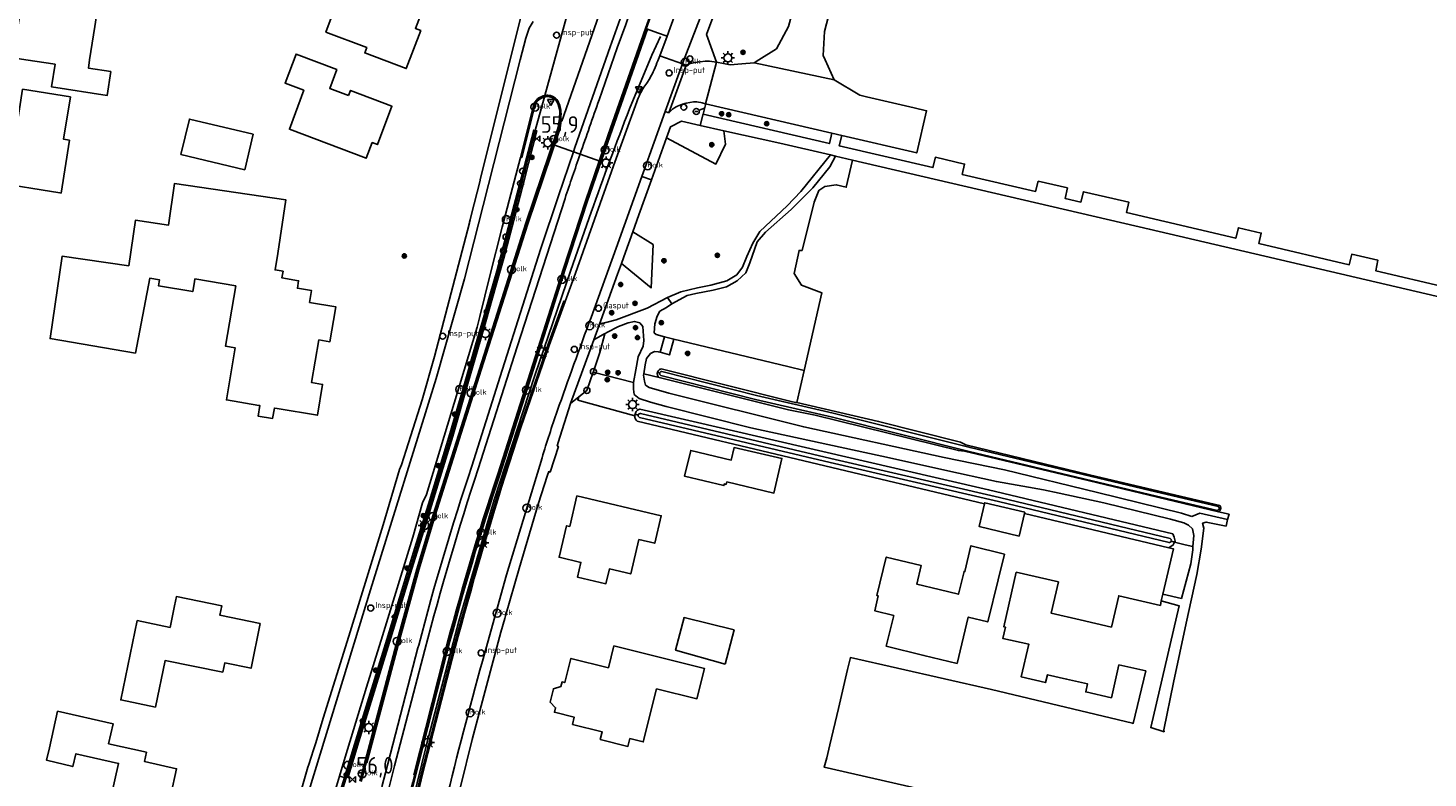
# Model space of a CAD drawing. Header units: metres. Extents: x 155581 to 157790, y 453982 to 460043.
# Tile 10 of 79: x 156719 to 156929, y 454592 to 454705. Entities that reach past the tile are written whole.
import ezdxf

# ---------------------------------------------------------------- set-up
doc = ezdxf.new("R2010")
doc.units = ezdxf.units.M
doc.header["$LTSCALE"] = 4
doc.layers.get('0').update_dxf_attribs({"linetype": 'CONTINUOUS'})
for name, color, linetype in [('G_BTD', 3, 'CONTINUOUS'), ('G_OTD', 32, 'CONTINUOUS'), ('G_OWG', 6, 'CONTINUOUS'), ('G_OWT', 6, 'CONTINUOUS'), ('G_PND', 1, 'CONTINUOUS'), ('G_WGD', 7, 'CONTINUOUS'), ('G_WGI', 1, 'CONTINUOUS'), ('G_WTD', 5, 'CONTINUOUS'), ('LVGO', 3, 'CONTINUOUS'), ('LWGI', 7, 'CONTINUOUS'), ('PPALHM', 10, 'CONTINUOUS'), ('PVGO', 102, 'CONTINUOUS')]:
    doc.layers.add(name, color=color, linetype=linetype)
for name, color, linetype, true_color in [('PBRD', 7, 'CONTINUOUS', 0xbd2877), ('PPAL', 7, 'CONTINUOUS', 0xbd2877), ('PPUT', 7, 'CONTINUOUS', 0xbd2877)]:
    doc.layers.add(name, color=color, linetype=linetype, true_color=true_color)
doc.styles.add('ISO', font='ISO')
doc.linetypes.add('HAAG', pattern='A,0.25,-0.25,[151,BLOK.SHX,S=0.25,R=0,X=0,Y=0],-0.25,0.25', length=1)

# ---------------------------------------------------------------- blocks, each defined once
blk = doc.blocks.new('kolk')
at = {"color": 0}
blk.add_circle((0, 0), 0.6, dxfattribs=at)
at = {"color": 0, "linetype": 'Continuous', "style": 'ISO'}
blk.add_attdef('KOLK', (-0.04, -0.26), '', height=0.8, dxfattribs=at)
blk = doc.blocks.new('verkeersteller')
at = {"color": 0}
blk.add_circle((0, 0), 0.45, dxfattribs=at)
blk = doc.blocks.new('lichtmast')
at = {"color": 0}
for p, q in [((-0.6, 0), (-1, 0)), ((-0.71, 0.71), (-0.42, 0.42)), ((0, 0.6), (0, 1)), ((0.42, 0.42), (0.71, 0.71)), ((0.6, 0), (1, 0)), ((-0.42, -0.42), (-0.71, -0.71)), ((0, -0.6), (0, -1)), ((0.42, -0.42), (0.71, -0.71))]:
    blk.add_line(p, q, dxfattribs=at)
blk.add_circle((0, 0), 0.6, dxfattribs=at)
blk = doc.blocks.new('boom')
at = {"color": 0}
for radius in [0.315, 0.225, 0.135]:
    blk.add_circle((0, 0), radius, dxfattribs=at)
blk = doc.blocks.new('aanduidingsbord')
at = {"color": 0}
for p, q in [((-0.81, -0.33), (0, 0)), ((-1.45, -0.5), (-1.01, -0.5))]:
    blk.add_line(p, q, dxfattribs=at)
blk.add_circle((-1.23, -0.5), 0.45, dxfattribs=at)
blk = doc.blocks.new('verkeersbord-pl')
at = {"linetype": 'Continuous'}
blk.add_circle((0, 0), 0.03, dxfattribs=at)
blk = doc.blocks.new('klok')
at = {"color": 0}
blk.add_circle((0, 0), 0.45, dxfattribs=at)
at = {"style": 'ISO'}
blk.add_attdef('KLOK', (0.7, 0), '', height=0.9, dxfattribs=at)
blk = doc.blocks.new('afsl-gas')
at = {"color": 0}
blk.add_circle((0, 0), 0.45, dxfattribs=at)
at = {"color": 0, "style": 'ISO'}
blk.add_attdef('AFSL-GAS', (0.7, 0), '', height=0.9, dxfattribs=at)
blk = doc.blocks.new('verkeersbord')
at = {"color": 0}
for p, q in [((0.5, 0.32), (-0.5, 0.32)), ((-0.5, 0.32), (0, -0.6)), ((0, -0.6), (0.5, 0.32))]:
    blk.add_line(p, q, dxfattribs=at)
blk = doc.blocks.new('kilometerpaal')
at = {"color": 0}
for p, q in [((-0.44, 0.44), (0.44, -0.44)), ((-0.44, -0.44), (-0.44, 0.44)), ((0.44, 0.44), (-0.44, -0.44)), ((0.44, -0.44), (0.44, 0.44))]:
    blk.add_line(p, q, dxfattribs=at)
at = {"color": 0, "style": 'ISO'}
blk.add_attdef('KILOMETERPAAL', (0.59, 0.87), '', height=2.5, dxfattribs=at)

msp = doc.modelspace()

# ---------------------------------------------------------------- linework, layer by layer
at = {"layer": 'G_BTD', "linetype": 'Continuous', "transparency": 33554687}
for points in [[(156823.113, 454689.325), (156823.371, 454687.337), (156821.924, 454684.336), (156814.508, 454688.256)], [(156835.173, 454653.357), (156837.848, 454665.002), (156834.759, 454666.165), (156833.684, 454667.901), (156834.41, 454671.368), (156834.866, 454671.381), (156836.659, 454678.618), (156837.392, 454680.385), (156838.293, 454680.985), (156839.998, 454681.229), (156841.489, 454680.851), (156842.428, 454684.938)], [(156807.736, 454669.432), (156812.203, 454665.747), (156812.496, 454672.266), (156809.429, 454674.15)], [(156815.615, 454658.038), (156832.706, 454653.947)], [(156803.509, 454653.122), (156809.578, 454651.526)], [(156813.404, 454652.311), (156811.096, 454652.854)], [(156832.706, 454653.947), (156835.173, 454653.357)], [(156835.173, 454653.357), (156834.062, 454648.523)], [(156898.733, 454630.978), (156898.968, 454631.772), (156897.39, 454632.148)], [(156893.553, 454626.926), (156892.39, 454627.198), (156890.804, 454627.569)]]:
    msp.add_lwpolyline(points, dxfattribs=at)
at = {"layer": 'G_OTD', "linetype": 'Continuous', "transparency": 33554687}
for points in [[(156724.681, 454712.403), (156725.218, 454715.851), (156733.76, 454714.52), (156733.204, 454710.95), (156729.683, 454711.498), (156728.673, 454705.005), (156727.895, 454700), (156727.701, 454698.755), (156731.065, 454698.231), (156730.503, 454694.622), (156722.17, 454695.921), (156722.699, 454699.321), (156718.336, 454700), (156716.396, 454700.302), (156717.413, 454706.837), (156718.43, 454713.377), (156724.681, 454712.403)], [(156769.804, 454709.531), (156772.201, 454708.611), (156772.389, 454709.1), (156777.719, 454707.054), (156776.813, 454704.695), (156777.613, 454704.391), (156775.433, 454698.671), (156769.209, 454701.026), (156769.513, 454701.826), (156763.381, 454704.162), (156764.618, 454707.51), (156759.918, 454709.314), (156762.624, 454716.364), (156770.67, 454713.276), (156769.497, 454710.221), (156769.804, 454709.531)], [(156766.777, 454694.624), (156767.071, 454695.395), (156773.291, 454693.03), (156771.099, 454687.265), (156770.327, 454687.557), (156769.436, 454685.203), (156757.878, 454689.577), (156760.054, 454695.414), (156757.231, 454696.487), (156758.892, 454700.854), (156765.009, 454698.528), (156763.935, 454695.704), (156766.777, 454694.624)], [(156724.856, 454687.943), (156723.596, 454679.987), (156723.394, 454680.019), (156713.397, 454681.606), (156714.629, 454689.393), (156716.793, 454689.051), (156717.826, 454695.57), (156724.997, 454694.434), (156723.991, 454688.08), (156724.856, 454687.943)], [(156741.606, 454685.762), (156742.866, 454691.083), (156752.437, 454688.816), (156751.177, 454683.495), (156741.606, 454685.762)], [(156734.771, 454655.945), (156721.965, 454658.129), (156723.789, 454670.533), (156733.764, 454669.067), (156734.771, 454675.915), (156739.739, 454675.184), (156740.657, 454681.429), (156757.334, 454678.978), (156756.147, 454670.902), (156755.733, 454668.462), (156756.941, 454668.257), (156756.77, 454667.248), (156759.271, 454666.823), (156759.082, 454665.706), (156761.214, 454665.344), (156760.914, 454663.576), (156764.865, 454662.905), (156764.811, 454662.59), (156763.978, 454657.665), (156762.31, 454657.947), (156761.226, 454651.529), (156762.863, 454651.251), (156762.082, 454646.629), (156756.035, 454647.652), (156755.637, 454647.719), (156755.371, 454646.149), (156753.191, 454646.518), (156753.457, 454648.088), (156753.295, 454648.115), (156748.439, 454648.937), (156749.759, 454656.746), (156748.302, 454656.993), (156749.834, 454666.058), (156743.698, 454667.096), (156743.621, 454666.639), (156743.379, 454665.209), (156738.21, 454666.083), (156738.361, 454666.98), (156736.918, 454667.193), (156734.771, 454655.945)], [(156809.748, 454646.565), (156801.207, 454648.917), (156801.346, 454649.378)], [(156823.551, 454636.638), (156823.447, 454636.25), (156823.184, 454636.317), (156823.126, 454636.075), (156817.226, 454637.48), (156818.149, 454641.355), (156824.236, 454639.906), (156824.663, 454641.785), (156831.846, 454640.15), (156830.649, 454634.952), (156823.551, 454636.638)], [(156868.259, 454631.902), (156867.446, 454628.499), (156861.449, 454629.932), (156862.26, 454633.329)], [(156848.635, 454616.559), (156845.783, 454617.277), (156846.306, 454619.506), (156846.097, 454619.557), (156847.508, 454625.342), (156852.758, 454624.063), (156852.081, 454621.285), (156855.426, 454620.471), (156858.344, 454619.76), (156859.179, 454623.186), (156859.305, 454623.155), (156860.209, 454627.042), (156865.246, 454625.759), (156864.295, 454621.94), (156862.752, 454615.606), (156859.82, 454616.32), (156858.128, 454609.374), (156853.148, 454610.586), (156847.513, 454611.957), (156848.635, 454616.559)], [(156889.028, 454619.775), (156890.634, 454626.578), (156889.927, 454626.746)], [(156857.718, 454589.352), (156838.178, 454593.795), (156838.57, 454595.189), (156839.036, 454597.171), (156840.313, 454602.602), (156841.691, 454608.459), (156842.123, 454610.251), (156863.29, 454605.438), (156884.455, 454600.403), (156884.601, 454600.368), (156886.471, 454608.252), (156882.44, 454609.145), (156881.306, 454604.221), (156877.458, 454605.107), (156877.729, 454606.285), (156874.579, 454607.01), (156871.706, 454607.671), (156871.435, 454606.493), (156867.769, 454607.337), (156868.906, 454612.27), (156864.997, 454613.125), (156865.387, 454614.834), (156865.14, 454614.891), (156867.024, 454623.07), (156873.364, 454621.611), (156872.278, 454616.901), (156876.627, 454615.9), (156881.323, 454614.819), (156882.408, 454619.529), (156888.659, 454618.09), (156888.793, 454618.766)], [(156753.48, 454615.362), (156752.13, 454608.66), (156748.17, 454609.458), (156747.889, 454608.063), (156739.226, 454609.808), (156737.779, 454602.816), (156732.573, 454603.894), (156735.038, 454615.81), (156739.962, 454614.791), (156740.63, 454618.023), (156740.917, 454619.413), (156747.743, 454618.003), (156747.455, 454616.61), (156753.48, 454615.362)], [(156823.33, 454609.262), (156815.867, 454611.349), (156817.146, 454616.252), (156824.661, 454614.427), (156823.33, 454609.262)], [(156736.422, 454596.038), (156736.113, 454594.655), (156740.96, 454593.572), (156739.214, 454585.76), (156740.048, 454585.574), (156739.049, 454581.098), (156729.745, 454583.176), (156732.244, 454594.37), (156725.834, 454595.802), (156725.365, 454593.886), (156721.397, 454594.857), (156721.846, 454596.693), (156723.071, 454602.181), (156731.408, 454600.322), (156730.735, 454597.306), (156736.422, 454596.038)]]:
    msp.add_lwpolyline(points, dxfattribs=at)
at = {"layer": 'G_OWG', "linetype": 'Continuous', "transparency": 33554687}
for points in [[(156796.261, 454694.638, -0.0426173), (156796.683, 454694.688)], [(156796.683, 454694.688, -0.2002868), (156798.067, 454694.021)], [(156798.067, 454694.021, -0.1394047), (156798.668, 454692.208)], [(156798.668, 454692.208, -0.0351418), (156798.595, 454690.813)]]:
    msp.add_lwpolyline(points, format="xyb", dxfattribs=at)
for points in [[(156794.814, 454689.385), (156796.2, 454694.415)], [(156796.2, 454694.415), (156796.261, 454694.638)], [(156766.152, 454592.245), (156767.674, 454597.216), (156769.612, 454603.551), (156772.496, 454612.96), (156775.477, 454622.664), (156777.376, 454628.834), (156778.75, 454633.295), (156780.117, 454637.724), (156781.986, 454643.836), (156784.26, 454651.722), (156785.823, 454657.139), (156786.915, 454660.926), (156788.033, 454664.805), (156789.035, 454668.279), (156790.158, 454672.443), (156791.658, 454678.221), (156793.176, 454684.07), (156794.572, 454689.448), (156794.814, 454689.385)], [(156794.814, 454689.385), (156795.056, 454689.322), (156793.17, 454682.056), (156791.573, 454675.905), (156790.097, 454670.219), (156788.957, 454666.202), (156787.371, 454660.703), (156786.073, 454656.204), (156784.787, 454651.745), (156782.403, 454643.478), (156780.515, 454637.318), (156778.303, 454630.145), (156776.085, 454622.939), (156773.096, 454613.21), (156768.328, 454597.645), (156766.639, 454592.126)], [(156801.54, 454685.822), (156800.536, 454686.184)], [(156805.238, 454658.87), (156804.512, 454656.042), (156803.528, 454653.179), (156803.509, 454653.122)], [(156801.346, 454649.378), (156802.571, 454650.36), (156803.509, 454653.122)], [(156801.346, 454649.378), (156800.106, 454648.384)], [(156766.152, 454592.245), (156765.359, 454589.651), (156763.07, 454582.178), (156763.308, 454582.101)], [(156765.411, 454592.426), (156766.152, 454592.245)]]:
    msp.add_lwpolyline(points, dxfattribs=at)
at = {"layer": 'G_OWT', "linetype": 'Continuous', "transparency": 33554687}
for points in [[(156813.404, 454652.311), (156813.324, 454652.382), (156813.256, 454652.464), (156813.201, 454652.556), (156813.16, 454652.654), (156813.134, 454652.758), (156813.124, 454652.864), (156813.13, 454652.971), (156813.147, 454653.048)], [(156813.147, 454653.048), (156813.152, 454653.075), (156813.19, 454653.175), (156813.241, 454653.269), (156813.306, 454653.353), (156813.383, 454653.427), (156813.47, 454653.489), (156813.566, 454653.537), (156813.667, 454653.57), (156813.721, 454653.581), (156833.247, 454648.71), (156833.876, 454648.566), (156834.062, 454648.523)], [(156813.147, 454653.048), (156813.487, 454652.957)], [(156813.404, 454652.311), (156832.827, 454647.464), (156836.817, 454646.659), (156858.349, 454641.334), (156859.257, 454641.24), (156877.832, 454636.814), (156897.39, 454632.148)], [(156834.062, 454648.523), (156846.347, 454645.717), (156858.633, 454642.602), (156859.468, 454642.194), (156878.005, 454637.674), (156897.575, 454633.105), (156897.635, 454633.026), (156897.681, 454632.938), (156897.712, 454632.844), (156897.728, 454632.746), (156897.727, 454632.647), (156897.712, 454632.549), (156897.703, 454632.525)], [(156809.748, 454646.565), (156809.748, 454646.574), (156809.761, 454646.705), (156809.781, 454646.792)], [(156862.26, 454633.329), (156810.081, 454645.745), (156809.991, 454645.841), (156809.851, 454646.063), (156809.802, 454646.185), (156809.768, 454646.312), (156809.75, 454646.443), (156809.748, 454646.565)], [(156809.781, 454646.792), (156809.791, 454646.834), (156809.836, 454646.957), (156809.895, 454647.075), (156809.968, 454647.184), (156810.054, 454647.284), (156810.152, 454647.372), (156810.259, 454647.448), (156810.375, 454647.51), (156810.498, 454647.558), (156810.506, 454647.561), (156862.861, 454635.442), (156890.525, 454628.823), (156890.726, 454628.321), (156890.878, 454627.716), (156890.804, 454627.569)], [(156809.781, 454646.792), (156810.267, 454646.656)], [(156868.259, 454631.902), (156868.3, 454632.073), (156862.303, 454633.507), (156862.26, 454633.329)], [(156889.927, 454626.746), (156868.259, 454631.902)], [(156897.39, 454632.148), (156897.421, 454632.165), (156897.502, 454632.22), (156897.574, 454632.289), (156897.634, 454632.368), (156897.68, 454632.456), (156897.703, 454632.525)], [(156897.476, 454632.584), (156897.703, 454632.525)], [(156889.927, 454626.746), (156890.607, 454627.171), (156890.804, 454627.569)], [(156890.804, 454627.569), (156890.294, 454627.729)]]:
    msp.add_lwpolyline(points, dxfattribs=at)
at = {"layer": 'G_PND', "linetype": 'Continuous', "transparency": 33554687}
for points in [[(156815.615, 454658.038), (156814.962, 454655.693), (156813.574, 454656.081)], [(156814.218, 454658.427), (156815.615, 454658.038)], [(156810.348, 454627.969), (156809.136, 454622.816), (156805.937, 454623.568), (156805.413, 454621.34), (156801.135, 454622.346), (156801.651, 454624.539), (156798.385, 454625.307), (156799.5, 454630.045), (156799.978, 454629.932), (156801.065, 454634.532), (156813.729, 454631.555), (156812.753, 454627.404), (156810.348, 454627.969)], [(156813.007, 454605.573), (156811.025, 454597.594), (156809.004, 454598.096), (156808.711, 454596.916), (156804.571, 454597.945), (156804.862, 454599.115), (156800.404, 454600.222), (156800.67, 454601.296), (156797.682, 454602.038), (156797.853, 454602.721), (156797.026, 454603.54), (156797.536, 454605.579), (156798.65, 454605.914), (156798.823, 454606.606), (156799.239, 454606.506), (156800.147, 454610.122), (156805.785, 454608.721), (156806.606, 454612.007), (156820.209, 454608.628), (156819.08, 454604.064), (156813.007, 454605.573)]]:
    msp.add_lwpolyline(points, dxfattribs=at)
at = {"layer": 'G_WGD', "linetype": 'Continuous', "transparency": 33554687}
for points in [[(156816.918, 454699.412), (156816.92, 454699.418), (156819.552, 454706.308), (156823.502, 454717.123), (156824.448, 454719.968), (156828.301, 454732.338), (156831.437, 454742.397), (156832.381, 454745.243), (156837.435, 454759.89), (156842.623, 454774.979), (156847.915, 454790.274)], [(156839.688, 454697.007), (156838.328, 454700), (156838.041, 454700.632), (156838.236, 454704.255), (156842.498, 454720.549), (156844.458, 454728.212)], [(156798.595, 454690.813), (156798.705, 454690.807), (156798.783, 454690.802), (156804.372, 454706.628), (156806.658, 454713.158), (156806.47, 454713.266), (156806.375, 454713.321)], [(156800.536, 454686.184), (156800.754, 454686.824), (156806.067, 454701.966), (156810.048, 454713.188)], [(156796.261, 454694.638), (156800.207, 454708.963)], [(156812.552, 454707.714), (156811.479, 454704.639)], [(156822.023, 454699.626), (156820.536, 454703.811), (156822.043, 454707.933)], [(156833.453, 454707.398), (156832.814, 454704.982), (156831.002, 454701.66), (156828.355, 454700), (156827.648, 454699.557)], [(156794.473, 454705.741), (156793.885, 454704.747), (156793.381, 454703.245), (156792.552, 454700), (156786.962, 454678.108), (156784.178, 454667.122), (156779.929, 454652.16), (156770.052, 454620.397), (156760.815, 454590.188), (156753.728, 454568.78), (156746.408, 454547.647), (156737.716, 454522.623), (156734.059, 454512.167), (156733.41, 454510.56), (156732.841, 454509.503), (156732.191, 454508.585), (156731.55, 454507.82), (156729.572, 454506.003), (156727.007, 454503.715), (156724.585, 454501.371), (156723.171, 454500), (156721.88, 454498.895)], [(156759.637, 454590.278), (156760.662, 454593.781), (156760.793, 454594.188), (156761.511, 454596.403), (156761.842, 454597.473), (156762.982, 454601.148), (156766.821, 454613.459), (156771.368, 454628.203), (156771.976, 454630.183), (156774.424, 454638.498), (156774.718, 454639.186), (156775.401, 454641.406), (156777.8, 454648.925), (156779.664, 454655.463), (156784.931, 454675.542), (156784.952, 454675.626), (156785.038, 454675.974), (156785.201, 454676.625), (156786.506, 454681.858), (156786.541, 454682.001), (156791.03, 454700), (156792.741, 454706.858)], [(156815.713, 454706.606), (156814.588, 454703.566)], [(156811.479, 454704.639), (156805.866, 454688.704), (156804.506, 454684.753)], [(156811.668, 454704.574), (156811.479, 454704.639)], [(156814.588, 454703.566), (156813.146, 454704.064), (156811.668, 454704.574)], [(156813.487, 454700.613), (156814.588, 454703.566)], [(156804.387, 454693.987), (156807.111, 454701.776)], [(156813.206, 454699.86), (156813.487, 454700.613)], [(156816.918, 454699.412), (156813.487, 454700.613)], [(156814.867, 454692.055), (156817.466, 454699.2)], [(156816.626, 454698.605), (156816.918, 454699.412)], [(156816.918, 454699.412), (156817.466, 454699.2)], [(156817.466, 454699.2), (156817.896, 454699.371), (156818.014, 454699.409), (156818.042, 454699.419), (156818.116, 454699.443), (156818.339, 454699.506), (156818.791, 454699.606), (156820.312, 454699.778), (156820.968, 454699.777), (156822.023, 454699.626)], [(156820.38, 454693.381), (156822.023, 454699.626)], [(156827.648, 454699.557), (156825.83, 454699.406), (156824.058, 454699.258), (156823.074, 454699.446), (156822.023, 454699.626)], [(156827.648, 454699.557), (156839.688, 454697.007)], [(156811.087, 454695.891), (156811.543, 454696.495), (156811.992, 454697.212)], [(156814.324, 454692.234), (156816.626, 454698.605)], [(156840.846, 454688.626), (156852.075, 454686.015), (156853.568, 454692.343), (156851.694, 454692.781), (156844.526, 454694.455), (156843.553, 454694.682), (156839.688, 454697.007)], [(156792.603, 454685.336), (156794.534, 454693.151)], [(156795.198, 454694.164), (156795.023, 454693.993), (156794.867, 454693.803), (156794.797, 454693.703), (156794.732, 454693.598), (156794.621, 454693.38), (156794.534, 454693.151)], [(156799.293, 454663.717), (156800.869, 454667.986), (156806.533, 454684.078), (156810.05, 454693.697)], [(156820.38, 454693.381), (156820.025, 454693.493), (156819.845, 454693.541), (156819.664, 454693.584), (156819.299, 454693.653), (156819.058, 454693.68), (156819.009, 454693.682), (156818.936, 454693.685), (156818.815, 454693.685), (156818.573, 454693.668), (156818.025, 454693.587), (156817.483, 454693.473), (156816.932, 454693.322), (156816.392, 454693.138), (156816.161, 454693.04), (156816.049, 454692.984), (156815.94, 454692.923), (156815.729, 454692.787), (156815.428, 454692.559), (156815.282, 454692.439), (156815.14, 454692.315), (156814.867, 454692.055)], [(156820.349, 454693.25), (156820.013, 454691.832)], [(156820.38, 454693.381), (156820.349, 454693.25)], [(156820.38, 454693.381), (156839.347, 454688.975)], [(156810.804, 454682.484), (156810.992, 454683.01), (156814.324, 454692.234)], [(156814.867, 454692.055), (156814.324, 454692.234)], [(156816.766, 454690.771), (156815.12, 454689.954), (156814.508, 454688.256)], [(156819.577, 454690.13), (156816.766, 454690.771)], [(156819.976, 454691.688), (156819.577, 454690.13)], [(156820.013, 454691.832), (156820.013, 454691.831), (156819.976, 454691.688)], [(156820.013, 454691.832), (156838.977, 454687.429), (156839.347, 454688.975)], [(156797.585, 454687.247), (156798.335, 454689.473)], [(156823.113, 454689.325), (156819.577, 454690.13)], [(156839.135, 454685.703), (156831.536, 454687.467), (156823.113, 454689.325)], [(156839.347, 454688.975), (156840.846, 454688.626)], [(156931.693, 454665.81), (156920.991, 454668.322), (156921.329, 454669.896), (156917.404, 454670.81), (156917.017, 454669.228), (156903.423, 454672.424), (156903.805, 454673.978), (156900.389, 454674.773), (156899.989, 454673.193), (156883.578, 454677.068), (156883.943, 454678.604), (156881.505, 454679.172), (156877.111, 454680.194), (156876.728, 454678.627), (156874.366, 454679.184), (156874.71, 454680.752), (156870.317, 454681.773), (156869.931, 454680.225), (156858.927, 454682.784), (156859.271, 454684.342), (156854.893, 454685.36), (156854.511, 454683.817), (156840.454, 454687.074), (156840.846, 454688.626)], [(156768.671, 454591.628), (156774.33, 454612.898), (156777.197, 454623.478), (156779.659, 454631.598), (156786.602, 454653.506), (156793.593, 454675.399), (156797.585, 454687.247)], [(156800.536, 454686.184), (156797.585, 454687.247)], [(156814.508, 454688.256), (156812.242, 454681.966)], [(156765.411, 454592.426), (156766.28, 454595.282), (156769.484, 454605.806), (156771.86, 454613.531), (156776.408, 454628.315), (156777.887, 454633.505), (156778.465, 454634.73), (156783.103, 454650.101), (156783.501, 454651.226), (156786.063, 454659.85), (156786.49, 454661.456), (156787.967, 454667.549), (156789.842, 454674.857), (156791.652, 454681.706), (156792.603, 454685.336)], [(156800.536, 454686.184), (156798.276, 454679.555), (156795.595, 454671.507), (156789.531, 454652.426), (156785.268, 454638.971)], [(156804.506, 454684.753), (156802.429, 454678.721), (156799.126, 454668.641), (156793.374, 454650.63), (156789.274, 454637.769)], [(156801.54, 454685.822), (156804.506, 454684.753)], [(156814.655, 454664.33), (156816.681, 454665.167), (156819.168, 454665.77), (156821.143, 454666.139), (156823.559, 454666.808), (156825.055, 454667.712), (156825.9, 454668.847), (156826.593, 454670.456), (156827.475, 454672.452), (156828.535, 454674.231), (156832.622, 454678.07), (156834.698, 454680.236), (156839.135, 454685.703)], [(156839.881, 454685.53), (156839.014, 454683.946), (156836.491, 454680.763), (156833.208, 454677.533), (156829.364, 454674.112), (156828.128, 454672.655), (156827.042, 454669.505), (156826.414, 454668.034), (156825.137, 454666.803), (156823.52, 454665.914), (156821.509, 454665.404), (156818.922, 454664.934), (156817.607, 454664.594), (156815.315, 454663.342)], [(156839.881, 454685.53), (156839.135, 454685.703)], [(156842.428, 454684.938), (156839.881, 454685.53)], [(156842.428, 454684.938), (156886.992, 454674.593), (156935.44, 454663.259)], [(156810.804, 454682.484), (156806.943, 454671.712), (156803.194, 454661.311)], [(156812.242, 454681.966), (156810.804, 454682.484)], [(156809.429, 454674.15), (156810.35, 454676.715), (156812.242, 454681.966)], [(156799.273, 454679.191), (156792.077, 454656.881), (156786.212, 454638.589)], [(156809.429, 454674.15), (156808.341, 454671.118), (156807.736, 454669.432)], [(156807.154, 454667.811), (156804.653, 454660.844), (156804.454, 454660.301)], [(156807.736, 454669.432), (156807.154, 454667.811)], [(156790.271, 454637.527), (156792.655, 454644.773), (156796.902, 454657.102), (156799.293, 454663.717)], [(156814.655, 454664.33), (156811.63, 454662.711), (156806.952, 454660.97), (156804.454, 454660.301)], [(156814.218, 454658.427), (156812.944, 454658.773), (156812.658, 454659.003), (156812.736, 454660.341), (156813.085, 454661.529), (156813.506, 454662.241), (156814.488, 454662.79), (156815.315, 454663.342)], [(156814.655, 454664.33), (156815.315, 454663.342)], [(156804.454, 454660.301), (156804.348, 454660.01), (156803.59, 454657.933)], [(156809.578, 454651.526), (156809.881, 454653.47), (156810.263, 454655.396), (156810.995, 454656.985), (156811.094, 454657.853), (156810.934, 454659.975), (156810.482, 454660.517), (156809.716, 454660.73), (156808.767, 454660.53), (156807.298, 454659.939), (156805.571, 454659.043), (156805.238, 454658.87)], [(156800.106, 454648.384), (156803.59, 454657.933)], [(156805.238, 454658.87), (156805.241, 454658.883), (156803.59, 454657.933)], [(156814.218, 454658.427), (156813.574, 454656.081)], [(156811.096, 454652.854), (156811.317, 454654.202), (156811.522, 454655.141), (156812.107, 454655.915), (156812.709, 454656.199), (156813.274, 454656.165), (156813.574, 454656.081)], [(156893.399, 454631.419), (156891.86, 454631.949), (156879.203, 454635.045), (156865.253, 454638.434), (156856.18, 454640.313), (156835.114, 454644.876), (156814.866, 454649.928), (156811.89, 454650.811), (156811.364, 454651.163), (156811.184, 454651.739), (156811.063, 454652.655), (156811.096, 454652.854)], [(156809.578, 454651.526), (156809.561, 454650.555), (156809.657, 454649.771), (156810.426, 454649.125), (156812.118, 454648.607), (156814.439, 454647.942), (156827.179, 454644.759), (156848.004, 454640.216), (156856.321, 454638.384), (156864.058, 454636.668), (156871.107, 454635.444), (156873.468, 454634.925), (156880.162, 454633.479), (156890.178, 454631.049), (156892.21, 454630.483), (156892.871, 454630.15), (156893.467, 454629.557), (156893.682, 454628.597), (156893.553, 454626.926)], [(156800.106, 454648.384), (156798.263, 454642.525), (156798.1, 454642.013), (156798.281, 454641.949), (156797.026, 454638.091), (156796.825, 454638.167), (156796.653, 454637.648), (156795.219, 454633.271), (156792.399, 454623.64), (156790.334, 454616.524), (156790.22, 454616.127), (156789.64, 454614.082), (156785.341, 454597.96), (156783.598, 454590.844), (156782.948, 454588.132)], [(156795.819, 454640.261), (156790.467, 454622.695), (156786.866, 454609.688)], [(156898.733, 454630.978), (156894.589, 454631.908), (156893.399, 454631.419)], [(156888.793, 454618.766), (156891.468, 454618.021), (156887.231, 454599.743), (156889.224, 454599.105), (156889.174, 454599.391), (156890.63, 454606.515), (156892.541, 454615.421), (156894.152, 454622.725), (156894.792, 454626.55), (156895.181, 454629.679), (156895.008, 454630.409), (156895.56, 454630.604), (156898.522, 454629.996), (156898.733, 454630.978)], [(156889.028, 454619.775), (156891.821, 454619.127), (156893.255, 454624.305), (156893.513, 454626.41), (156893.553, 454626.926)], [(156888.793, 454618.766), (156889.028, 454619.775)], [(156777.305, 454612.137), (156777.193, 454611.707), (156772.308, 454592.923), (156771.777, 454590.867)], [(156772.804, 454590.616), (156773.676, 454594.02), (156778.21, 454611.397)], [(156775.972, 454589.84), (156776.4, 454591.538), (156781.229, 454610.605)], [(156777.119, 454589.559), (156777.876, 454592.732), (156782.322, 454610.033)], [(156741.06, 454520.611), (156745.162, 454532.293), (156761.726, 454580.305), (156763.136, 454584.953), (156765.411, 454592.426)]]:
    msp.add_lwpolyline(points, dxfattribs=at)
for points in [[(156807.111, 454701.776, 0.0059882), (156826.742, 454758.689)], [(156811.992, 454697.212, 0.045172), (156813.206, 454699.86)], [(156810.05, 454693.697, -0.0361236), (156811.087, 454695.891)], [(156795.198, 454694.164, -0.1112885), (156796.261, 454694.638)], [(156801.54, 454685.822, -0.0016099), (156804.387, 454693.987)], [(156798.595, 454690.813, -0.0341992), (156798.335, 454689.473)], [(156799.273, 454679.191, -0.0013537), (156801.54, 454685.822)], [(156803.194, 454661.311, 0.0046931), (156798.104, 454647.239)], [(156798.104, 454647.239, 0.009863), (156795.819, 454640.261)], [(156785.268, 454638.971, 0.0169457), (156777.305, 454612.137)], [(156778.21, 454611.397, -0.0148684), (156786.212, 454638.589)], [(156789.274, 454637.769, 0.0154239), (156781.229, 454610.605)], [(156782.322, 454610.033, -0.0109573), (156790.271, 454637.527)], [(156781.371, 454588.518, -0.0101581), (156786.866, 454609.688)]]:
    msp.add_lwpolyline(points, format="xyb", dxfattribs=at)
at = {"layer": 'G_WGI', "linetype": 'Continuous', "transparency": 33554687}
for points in [[(156811.668, 454704.574), (156806.055, 454688.638), (156802.619, 454678.657), (156799.316, 454668.579), (156793.565, 454650.569), (156789.464, 454637.707)], [(156792.603, 454685.336), (156792.811, 454685.344), (156794.726, 454693.096)], [(156768.476, 454591.676), (156774.136, 454612.948), (156777.005, 454623.533), (156779.468, 454631.658), (156786.411, 454653.568), (156793.403, 454675.463), (156798.143, 454689.531)], [(156799.293, 454663.717), (156799.101, 454663.773), (156796.713, 454657.169), (156792.465, 454644.836), (156790.08, 454637.587)], [(156776.167, 454589.792), (156776.594, 454591.489), (156781.423, 454610.556), (156781.488, 454610.802), (156781.552, 454611.047)], [(156776.925, 454589.607), (156777.682, 454592.78), (156782.128, 454610.083), (156782.332, 454610.849)]]:
    msp.add_lwpolyline(points, dxfattribs=at)
for points in [[(156795.198, 454694.164, 0.1364752), (156794.534, 454693.151)], [(156794.726, 454693.096, -0.1348726), (156795.325, 454694.009)], [(156795.325, 454694.009, -0.109221), (156796.2, 454694.415)], [(156796.2, 454694.415, -0.0858052), (156796.958, 454694.452)], [(156796.958, 454694.452, -0.225892), (156798.09, 454693.618)], [(156798.09, 454693.618, -0.1133167), (156798.468, 454692.208)], [(156798.468, 454692.208, -0.0698676), (156798.143, 454689.531)], [(156781.552, 454611.047, -0.0151548), (156789.464, 454637.707)], [(156790.08, 454637.587, 0.0106186), (156782.332, 454610.849)]]:
    msp.add_lwpolyline(points, format="xyb", dxfattribs=at)
at = {"layer": 'G_WTD', "linetype": 'Continuous', "transparency": 33554687}
for points in [[(156813.487, 454652.957), (156813.48, 454652.899), (156813.488, 454652.83), (156813.512, 454652.764), (156813.55, 454652.706), (156813.6, 454652.658), (156813.66, 454652.622), (156827.889, 454649.001), (156839.411, 454646.355), (156859.958, 454641.185), (156887.017, 454634.734), (156897.229, 454632.335), (156897.236, 454632.337), (156897.304, 454632.363), (156897.365, 454632.404), (156897.416, 454632.457), (156897.454, 454632.519), (156897.476, 454632.584)], [(156813.487, 454652.957), (156813.488, 454652.968), (156813.512, 454653.034), (156813.549, 454653.093), (156813.599, 454653.141), (156813.659, 454653.177), (156813.725, 454653.198), (156813.795, 454653.204), (156813.808, 454653.203), (156828.03, 454649.585), (156839.551, 454646.939), (156860.1, 454641.768), (156887.155, 454635.317), (156897.366, 454632.919), (156897.417, 454632.866), (156897.455, 454632.804), (156897.478, 454632.734), (156897.486, 454632.661), (156897.478, 454632.589), (156897.476, 454632.584)], [(156810.267, 454646.656), (156810.263, 454646.638), (156810.263, 454646.569), (156810.279, 454646.502), (156810.31, 454646.44), (156810.354, 454646.386), (156810.409, 454646.345), (156810.472, 454646.317), (156839.068, 454639.556), (156864.357, 454633.685), (156889.978, 454627.523), (156890.013, 454627.522), (156890.082, 454627.53), (156890.147, 454627.555), (156890.205, 454627.593), (156890.252, 454627.644), (156890.287, 454627.704), (156890.294, 454627.729)], [(156810.267, 454646.656), (156810.279, 454646.706), (156810.31, 454646.768), (156810.354, 454646.821), (156810.409, 454646.863), (156810.541, 454646.904), (156810.61, 454646.901), (156839.205, 454640.14), (156864.495, 454634.269), (156890.118, 454628.107), (156890.18, 454628.074), (156890.232, 454628.029), (156890.273, 454627.973), (156890.3, 454627.909), (156890.311, 454627.84), (156890.307, 454627.771), (156890.294, 454627.729)]]:
    msp.add_lwpolyline(points, dxfattribs=at)
at = {"layer": 'LVGO', "linetype": 'HAAG', "transparency": 33554687}
for points in [[(156765.545, 454520.06), (156765.734, 454528.982), (156766.809, 454542.176), (156767.03, 454544.892), (156770.039, 454561.109), (156774.115, 454579.449), (156778.522, 454597.343), (156783.347, 454615.721), (156788.639, 454633.947), (156794.761, 454652.611), (156800.154, 454668.435), (156803.183, 454677.106, -0.0080294), (156808.976, 454692.65), (156812.311, 454700.686), (156813.614, 454703.518)], [(156742.019, 454520.623), (156745.734, 454531.421), (156746.557, 454533.643, 0.0013015), (156763.308, 454582.101), (156772.855, 454613.276), (156781.969, 454642.877), (156789.696, 454669.668), (156794.814, 454689.385)]]:
    msp.add_lwpolyline(points, format="xyb", dxfattribs=at)
at = {"layer": 'LWGI', "transparency": 33554687}
for points in [[(156842.552, 454794.471), (156840.613, 454789.198), (156837.816, 454781.654), (156834.683, 454773.211), (156833.708, 454770.361), (156828.184, 454753.305), (156824.473, 454742.345), (156821.671, 454734.051), (156816.111, 454718.138), (156812.448, 454707.75), (156811.375, 454704.675), (156805.762, 454688.74), (156802.325, 454678.756), (156799.021, 454668.675), (156793.269, 454650.663), (156789.169, 454637.803, 0.01543), (156781.122, 454610.632), (156776.567, 454592.646)], [(156769.535, 454594.448), (156774.436, 454612.87), (156777.303, 454623.448), (156779.764, 454631.565), (156786.706, 454653.473), (156793.698, 454675.365), (156798.44, 454689.441, 0.0345278), (156798.705, 454690.807)]]:
    msp.add_lwpolyline(points, format="xyb", dxfattribs=at)

# ---------------------------------------------------------------- block references
at = {"layer": 'PBRD', "transparency": 33554687}
for name, p in [('verkeersbord', (156810.36, 454695.611)), ('verkeersbord', (156797.139, 454693.737)), ('aanduidingsbord', (156820.205, 454692.74))]:
    msp.add_blockref(name, p, dxfattribs=at)
at = {"layer": 'PPAL', "transparency": 33554687}
for name, p in [('lichtmast', (156823.73, 454700.28)), ('verkeersteller', (156818.022, 454700.117)), ('verkeersbord-pl', (156810.36, 454695.611)), ('verkeersbord-pl', (156797.139, 454693.737)), ('verkeersteller', (156817.109, 454692.878)), ('verkeersbord-pl', (156820.205, 454692.74)), ('lichtmast', (156796.679, 454687.544)), ('lichtmast', (156805.436, 454684.502)), ('verkeersteller', (156792.903, 454683.271)), ('verkeersteller', (156792.606, 454681.422)), ('verkeersteller', (156790.415, 454673.38)), ('verkeersteller', (156790.036, 454671.332)), ('lichtmast', (156787.313, 454658.9)), ('lichtmast', (156795.802, 454656.142)), ('verkeersteller', (156803.528, 454653.179)), ('verkeersteller', (156802.571, 454650.36)), ('lichtmast', (156809.41, 454648.23)), ('lichtmast', (156778.197, 454630.097)), ('lichtmast', (156786.811, 454627.497)), ('lichtmast', (156769.806, 454599.748)), ('lichtmast', (156778.666, 454597.519))]:
    msp.add_blockref(name, p, dxfattribs=at)
at = {"layer": 'PPALHM', "transparency": 33554687}
for p, values in [((156795.042, 454688.163), {'KILOMETERPAAL': '55,9'}), ((156767.355, 454591.95), {'KILOMETERPAAL': '56,0'})]:
    msp.add_blockref('kilometerpaal', p, dxfattribs=at).add_auto_attribs(values)
at = {"layer": 'PPUT', "transparency": 33554687}
for name, p, values in [('klok', (156798, 454703.688), {'KLOK': 'Insp-put'}), ('klok', (156814.901, 454698.019), {'KLOK': 'Insp-put'}), ('kolk', (156817.325, 454699.636), {'KOLK': 'Kolk'}), ('kolk', (156794.756, 454692.887), {'KOLK': 'Kolk'}), ('kolk', (156797.608, 454688.032), {'KOLK': 'Kolk'}), ('kolk', (156805.313, 454686.466), {'KOLK': 'Kolk'}), ('kolk', (156811.669, 454684.083), {'KOLK': 'Kolk'}), ('kolk', (156790.46, 454676.002), {'KOLK': 'Kolk'}), ('kolk', (156791.232, 454668.506), {'KOLK': 'Kolk'}), ('kolk', (156798.798, 454667.023), {'KOLK': 'Kolk'}), ('afsl-gas', (156804.3, 454662.691), {'AFSL-GAS': 'Gasput'}), ('klok', (156780.906, 454658.5), {'KLOK': 'Insp-put'}), ('kolk', (156802.998, 454660.08), {'KOLK': 'Kolk'}), ('klok', (156800.663, 454656.521), {'KLOK': 'Insp-put'}), ('kolk', (156783.463, 454650.503), {'KOLK': 'Kolk'}), ('kolk', (156785.176, 454649.975), {'KOLK': 'Kolk'}), ('kolk', (156793.468, 454650.39), {'KOLK': 'Kolk'}), ('kolk', (156779.422, 454631.413), {'KOLK': 'Kolk'}), ('kolk', (156793.557, 454632.701), {'KOLK': 'Kolk'}), ('kolk', (156786.669, 454628.963), {'KOLK': 'Kolk'}), ('klok', (156770.094, 454617.688), {'KLOK': 'Insp-put'}), ('kolk', (156789.081, 454616.903), {'KOLK': 'Kolk'}), ('kolk', (156774.046, 454612.679), {'KOLK': 'Kolk'}), ('kolk', (156781.558, 454611.149), {'KOLK': 'Kolk'}), ('klok', (156786.671, 454610.939), {'KLOK': 'Insp-put'}), ('kolk', (156785.025, 454601.966), {'KOLK': 'Kolk'}), ('kolk', (156766.669, 454594.071), {'KOLK': 'Kolk'}), ('kolk', (156768.835, 454592.818), {'KOLK': 'Kolk'})]:
    msp.add_blockref(name, p, dxfattribs=at).add_auto_attribs(values)
at = {"layer": 'PVGO', "transparency": 33554687}
for p in [(156826.003, 454701.123), (156822.777, 454691.889), (156823.851, 454691.75), (156829.556, 454690.406), (156821.313, 454687.24), (156794.292, 454685.352), (156792.068, 454677.521), (156775.135, 454670.554), (156789.604, 454669.7), (156814.123, 454669.819), (156822.142, 454670.648), (156807.621, 454666.263), (156809.781, 454663.433), (156787.449, 454662.181), (156806.281, 454662.018), (156809.855, 454659.784), (156813.727, 454660.529), (156806.728, 454658.519), (156810.153, 454658.295), (156817.674, 454655.912), (156784.975, 454654.33), (156805.685, 454653.083), (156807.249, 454653.008), (156805.611, 454651.966), (156782.721, 454646.78), (156780.266, 454639.069), (156777.992, 454631.559), (156775.548, 454623.678), (156773.633, 454616.37), (156770.861, 454608.357), (156768.835, 454600.708), (156766.422, 454592.686)]:
    msp.add_blockref('boom', p, dxfattribs=at)

doc.saveas('drawing.dxf')
